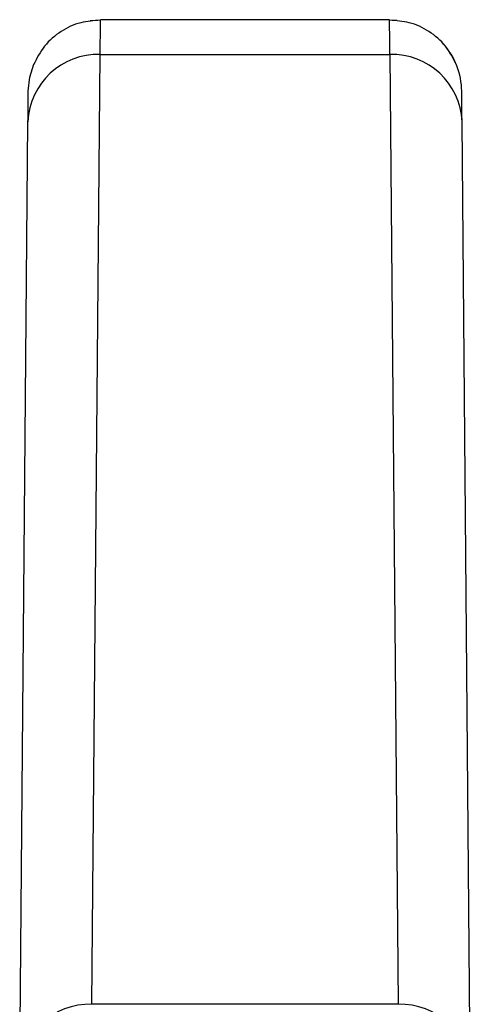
# Model space of a CAD drawing. Extents: x 897.4 to 914.4, y -8.5 to 2.5.
# Tile 4 of 102: x 901.4625 to 901.5239, y -4.7446 to -4.6104. Entities that reach past the tile are written whole.
import ezdxf

# ---------------------------------------------------------------- set-up
doc = ezdxf.new("R2010")
doc.units = 0
doc.header["$LTSCALE"] = 4
doc.header["$MEASUREMENT"] = 0
doc.layers.get('0').update_dxf_attribs({"linetype": 'CONTINUOUS'})

msp = doc.modelspace()

# ---------------------------------------------------------------- linework, layer by layer
for p, q in [((901.4721099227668, -4.610466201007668), (901.4735112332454, -4.610365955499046)), ((901.4734750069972, -4.615106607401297), (901.4735067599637, -4.610949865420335)), ((901.4735067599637, -4.610949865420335), (901.4735112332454, -4.610365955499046)), ((901.5128955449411, -4.610365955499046), (901.4735112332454, -4.610365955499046)), ((901.5128955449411, -4.610365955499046), (901.5139142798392, -4.610418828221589)), ((901.5129075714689, -4.611661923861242), (901.5128955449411, -4.610365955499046)), ((901.472344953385, -4.74460334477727), (901.4734750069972, -4.615106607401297)), ((901.4734750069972, -4.615106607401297), (901.5129317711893, -4.615106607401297)), ((901.5129317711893, -4.615106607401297), (901.5140618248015, -4.74460334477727)), ((901.462502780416, -4.753767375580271), (901.4636329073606, -4.624270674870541)), ((901.5239039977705, -4.753767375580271), (901.5227738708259, -4.624270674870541)), ((901.5140618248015, -4.74460334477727), (901.472344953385, -4.74460334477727))]:
    msp.add_line(p, q)
at = {"flags": 128}
msp.add_lwpolyline([(901.4636690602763, -4.62012258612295), (901.463872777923, -4.618214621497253), (901.4644160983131, -4.616446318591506)], dxfattribs=at)
for centre, radius, start, end in [((901.5128955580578, -4.620208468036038), 0.009842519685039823, 0.500000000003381, 41.98562334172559), ((901.4731794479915, -4.624656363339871), 0.009554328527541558, 88.2272971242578, 177.68645932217), ((901.513227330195, -4.624656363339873), 0.009554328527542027, 2.313540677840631, 91.77270287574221), ((901.4720493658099, -4.754153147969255), 0.009554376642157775, 88.22713464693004, 177.6859673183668), ((901.5143574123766, -4.754153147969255), 0.009554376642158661, 2.314032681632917, 91.77286535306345)]:
    msp.add_arc(centre, radius, start, end)
for points, knots in [([(901.4735106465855, -4.610441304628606), (901.4726013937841, -4.610502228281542), (901.4707208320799, -4.610628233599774), (901.4680566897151, -4.611870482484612), (901.4657537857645, -4.613840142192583), (901.464838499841, -4.615633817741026), (901.4643846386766, -4.616523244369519)], [0, 0, 0, 0, 0.2355716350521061, 0.4872209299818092, 0.7457291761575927, 1, 1, 1, 1]), ([(901.5220221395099, -4.616523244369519), (901.5215682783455, -4.615633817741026), (901.520652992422, -4.613840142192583), (901.5183500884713, -4.611870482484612), (901.5156859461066, -4.610628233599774), (901.5138053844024, -4.610502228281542), (901.512896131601, -4.610441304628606)], [0, 0, 0, 0, 0.2542708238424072, 0.5127790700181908, 0.7644283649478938, 1, 1, 1, 1]), ([(901.4636328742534, -4.62427066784), (901.463637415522, -4.623750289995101), (901.4636464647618, -4.622713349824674), (901.463656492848, -4.6215642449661), (901.463663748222, -4.620732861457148), (901.4636682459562, -4.620217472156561), (901.4636687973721, -4.620154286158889), (901.4636690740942, -4.620122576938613)], [0, 0, 0, 0, 0.2009831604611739, 0.4004926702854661, 0.5995084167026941, 0.7990175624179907, 1, 1, 1, 1])]:
    msp.add_open_spline(points, degree=3, knots=knots)
for points in [[(901.5129317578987, -4.61510662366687), (901.5129196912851, -4.611978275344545), (901.5129076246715, -4.610365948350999), (901.5128955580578, -4.610365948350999)], [(901.5227739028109, -4.62427066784), (901.5227500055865, -4.621532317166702), (901.52273770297, -4.620122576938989), (901.52273770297, -4.620122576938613)]]:
    msp.add_open_spline(points, degree=3)

doc.saveas('drawing.dxf')
